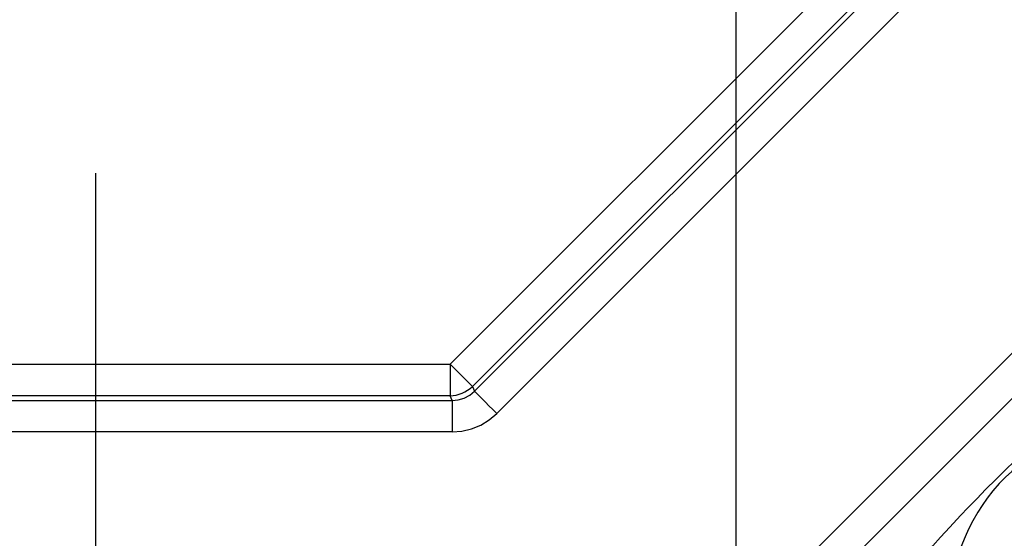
# Model space of a CAD drawing. Header units: millimetres. Extents: x 196 to 1773810, y -221320 to 153872.
# Tile 39 of 256: x 1115291 to 1115598, y -203187 to -203025. Entities that reach past the tile are written whole.
import ezdxf

# ---------------------------------------------------------------- set-up
doc = ezdxf.new("R2010")
doc.units = ezdxf.units.MM
doc.linetypes.add('CENTER', pattern=[50.8, 31.75, -6.35, 6.35, -6.35])
doc.layers.get('Defpoints').update_dxf_attribs({"lineweight": 18})
doc.layers.add('00_Основной', color=163, linetype='Continuous', lineweight=40)
doc.layers.add('ТМ-размеры', color=25, linetype='Continuous', lineweight=20)
doc.styles.add('SFINKS', font='SFINKS.shx', dxfattribs={"width": 0.7, "oblique": 15})
doc.dimstyles.new('кира-50', dxfattribs={"dimtxt": 150, "dimasz": 40, "dimexe": 15, "dimexo": 0, "dimgap": 20, "dimtad": 1, "dimdec": 0, "dimrnd": 5, "dimdsep": 46, "dimtxsty": 'SFINKS', "dimblk1": 'OBLIQUE', "dimblk2": 'OBLIQUE', "dimsah": 1, "dimcen": 2.5, "dimclrd": 252, "dimclre": 252, "dimclrt": 252, "dimadec": 0, "dimazin": 0, "dimtfac": 1, "dimtdec": 0, "dimtofl": 0, "dimtmove": 0, "dimatfit": 3, "dimldrblk": 'OBLIQUE', "dimfxl": 15, "dimtfill": 1, "dimtolj": 1, "dimtzin": 0, "dimlwd": 20, "dimlwe": 20, "dimarcsym": 0})

# ---------------------------------------------------------------- blocks, each defined once
blk = doc.blocks.new('_Oblique')
at = {"color": 0, "linetype": 'ByBlock', "lineweight": -2}
blk.add_line((-0.5, -0.5), (0.5, 0.5), dxfattribs=at)
blk = doc.blocks.new('*D46')
at = {"layer": 'Defpoints', "color": 0, "linetype": 'ByBlock', "lineweight": 50, "transparency": 16777216}
for p in [(1115314.64, -194978.27), (1115314.64, -203390.23), (1116748.98, -203390.23)]:
    blk.add_point(p, dxfattribs=at)
at = {"layer": 'ТМ-размеры', "color": 252, "linetype": 'ByBlock', "lineweight": 20, "transparency": 16777216}
for p, q in [((1115314.64, -194978.27), (1116763.98, -194978.27)), ((1116748.98, -194978.27), (1116748.98, -203390.23)), ((1115314.64, -203390.23), (1116763.98, -203390.23))]:
    blk.add_line(p, q, dxfattribs=at)
at = {"layer": 'ТМ-размеры', "color": 252, "linetype": 'ByBlock', "lineweight": 20, "transparency": 16777216, "xscale": 40, "yscale": 40, "zscale": 40}
for p, rotation in [((1116748.98, -194978.27), 90), ((1116748.98, -203390.23), 270)]:
    blk.add_blockref('_Oblique', p, dxfattribs=dict(at, rotation=rotation))
at = {"layer": 'ТМ-размеры', "color": 252, "linetype": 'ByBlock', "transparency": 16777216, "insert": (1116653.98, -199184.25), "char_height": 150, "attachment_point": 5, "rotation": 90, "style": 'SFINKS', "bg_fill": 3, "box_fill_scale": 1.1, "bg_fill_color": 256, "bg_fill_true_color": 13158600, "bg_fill_transparency": 0}
blk.add_mtext('\\A1;8410', dxfattribs=at)

msp = doc.modelspace()

# ---------------------------------------------------------------- linework, layer by layer
at = {"color": 252, "linetype": 'CENTER', "lineweight": 25, "ltscale": 10}
msp.add_line((1115314.64, -203390.23, 0.2), (1115314.64, -194978.28, 0.2), dxfattribs=at)
at = {"color": 252, "lineweight": 30, "ltscale": 10}
msp.add_line((1115514.64, -202663.02, 0.16), (1115514.64, -203824.09, 0.41), dxfattribs=at)
at = {"layer": '00_Основной', "color": 252, "lineweight": 25, "ltscale": 10}
for p, q in [((1115425.32, -203132.45, 0.2), (1115581.84, -202975.93, 0.2)), ((1115588.8, -202982.88, 0.2), (1115432.28, -203139.4, 0.2)), ((1115432.9, -203140.9, 0.2), (1115590.29, -202983.51, 0.2)), ((1115597.26, -202990.48, 0.2), (1115439.87, -203147.87, 0.2)), ((1115475.74, -203254.17, 0.2), (1115703.56, -203026.35, 0.2)), ((1115710.63, -203033.41, 0.2), (1115482.81, -203261.24, 0.2)), ((1115203.96, -203132.45, 0.2), (1115425.32, -203132.45, 0.2)), ((1115432.28, -203139.4, 0.2), (1115432.9, -203140.9, 0.2)), ((1115425.32, -203142.3, 0.2), (1115203.96, -203142.3, 0.2)), ((1115425.94, -203143.79, 0.2), (1115425.32, -203142.3, 0.2)), ((1115203.34, -203143.79, 0.2), (1115425.94, -203143.79, 0.2)), ((1115425.94, -203153.64, 0.2), (1115203.34, -203153.64, 0.2))]:
    msp.add_line(p, q, dxfattribs=at)
at = {"layer": '00_Основной', "color": 252, "lineweight": 25, "ltscale": 10, "elevation": 0.2}
for points in [[(1115425.32, -203132.45), (1115425.32, -203134.18), (1115425.32, -203135.86), (1115425.32, -203137.44), (1115425.32, -203138.87), (1115425.32, -203140.11), (1115425.32, -203141.11), (1115425.32, -203141.85), (1115425.32, -203142.3)], [(1115425.32, -203132.45), (1115426.55, -203133.68), (1115427.73, -203134.86), (1115428.85, -203135.98), (1115429.86, -203136.99), (1115430.74, -203137.87), (1115431.44, -203138.57), (1115431.97, -203139.1), (1115432.28, -203139.4)], [(1115425.32, -203142.3), (1115426.28, -203142.24), (1115427.24, -203142.09), (1115428.17, -203141.85), (1115429.08, -203141.52), (1115429.95, -203141.11), (1115430.78, -203140.62), (1115431.56, -203140.06), (1115432.28, -203139.4)], [(1115425.94, -203143.79), (1115427.86, -203143.62), (1115429.72, -203143.06), (1115431.42, -203142.14), (1115432.9, -203140.9)], [(1115432.9, -203140.9), (1115433.22, -203141.22), (1115433.74, -203141.75), (1115434.45, -203142.45), (1115435.32, -203143.33), (1115436.33, -203144.33), (1115437.44, -203145.44), (1115438.64, -203146.64), (1115439.87, -203147.87)], [(1115425.94, -203143.79), (1115425.94, -203144.24), (1115425.94, -203144.98), (1115425.94, -203145.98), (1115425.94, -203147.21), (1115425.94, -203148.64), (1115425.94, -203150.22), (1115425.94, -203151.91), (1115425.94, -203153.64)], [(1115425.94, -203153.64), (1115429.02, -203153.39), (1115432.02, -203152.67), (1115434.87, -203151.5), (1115437.51, -203149.88), (1115439.87, -203147.87)], [(1115572.32, -203193.69), (1115574.06, -203191.63), (1115576.16, -203189.25), (1115578.6, -203186.51), (1115581.48, -203183.36), (1115584.83, -203179.78), (1115587.22, -203177.25), (1115589.87, -203174.5), (1115592.75, -203171.55), (1115595.8, -203168.49), (1115598.83, -203165.48), (1115601.64, -203162.76), (1115604.07, -203160.47), (1115606.08, -203158.62)], [(1115604.07, -203163.93), (1115602.54, -203164.78), (1115600.79, -203166.03), (1115598.86, -203167.73), (1115596.86, -203169.76), (1115594.92, -203172.02), (1115593.16, -203174.33), (1115591.59, -203176.57), (1115590.21, -203178.75), (1115588.64, -203181.46), (1115587.32, -203184.01), (1115586.22, -203186.38), (1115584.92, -203189.67), (1115583.97, -203192.62)]]:
    msp.add_lwpolyline(points, dxfattribs=at)

# ---------------------------------------------------------------- next in the draw order: dimensions: what is measured, and where the dimension line sits
at = {"layer": 'ТМ-размеры', "color": 3, "linetype": 'ByBlock'}
dim = msp.add_linear_dim(base=(1116748.98, -203390.23, 0.2), p1=(1115314.64, -194978.27, 0.2), p2=(1115314.64, -203390.23, 0.2), angle=90, dimstyle='кира-50', dxfattribs=at)
dim.commit()
dim.dimension.update_dxf_attribs({"geometry": '*D46', "text_midpoint": (1116653.98, -199184.25, 0.2)})

doc.saveas('drawing.dxf')
